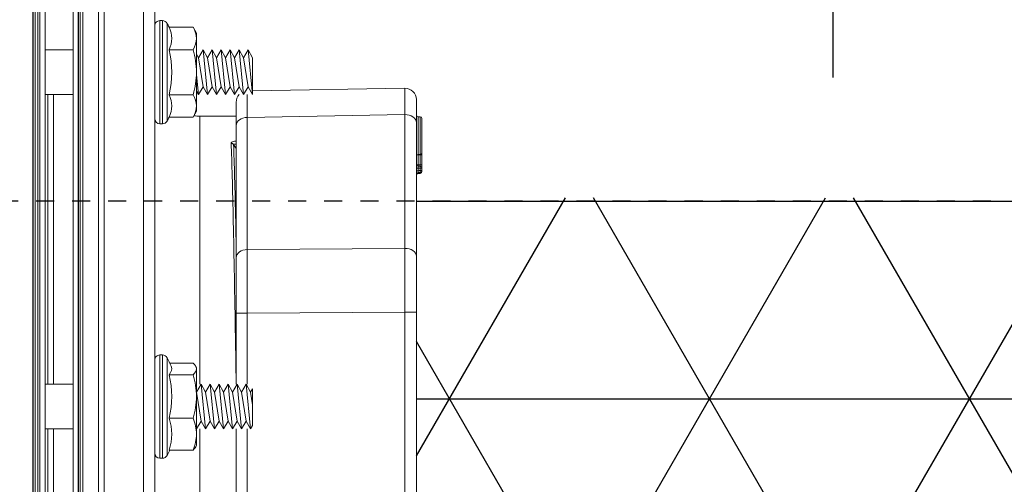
# Model space of a CAD drawing. Extents: x -750 to 90, y 3202 to 3394.
# Tile 6 of 72: x -696.12 to -690.65, y 3310.6 to 3313.18. Entities that reach past the tile are written whole.
import ezdxf

# ---------------------------------------------------------------- set-up
doc = ezdxf.new("R2010")
doc.units = 0
doc.header["$MEASUREMENT"] = 0
doc.linetypes.add('HIDDEN5', pattern=[0.05, 0.025, -0.025])
doc.layers.get('0').update_dxf_attribs({"linetype": 'CONTINUOUS'})
for name, color, linetype in [('BOARDER-TXT', 2, 'CONTINUOUS'), ('FRP-2', 2, 'CONTINUOUS'), ('FRP-2-HATCH', 1, 'CONTINUOUS'), ('FRP-SUMP', 2, 'CONTINUOUS'), ('GALV-2-PIPE', 3, 'CONTINUOUS'), ('PROBE', 2, 'CONTINUOUS'), ('TEXT', 3, 'CONTINUOUS')]:
    doc.layers.add(name, color=color, linetype=linetype)
doc.styles.add('SIMPLEX', font='simplex')
doc.dimstyles.new('DIM12', dxfattribs={"dimscale": 12, "dimtxt": 0.09375, "dimasz": 0.09375, "dimexe": 0.0625, "dimexo": 0.0625, "dimgap": 0.0625, "dimtad": 1, "dimdec": 4, "dimzin": 3, "dimdsep": 46, "dimlunit": 4, "dimtxsty": 'SIMPLEX', "dimcen": 0, "dimclrd": 3, "dimclre": 3, "dimclrt": 3, "dimadec": 0, "dimazin": 0, "dimtfac": 1, "dimtdec": 4, "dimtmove": 0, "dimatfit": 3, "dimfxl": 1, "dimfrac": 2, "dimtolj": 1, "dimtzin": 3, "dimarcsym": 0})

# ---------------------------------------------------------------- blocks, each defined once
blk = doc.blocks.new('A$C18AC51C3')
at = {"linetype": 'Continuous', "lineweight": 18}
for p, q in [((-0.3906, -5.551), (-0.3906, 0.824)), ((-0.1718, -2.3635), (-0.1718, 0.824)), ((-0.1406, 0.7927), (-0.1406, -5.5198)), ((-0.4531, 0.7615), (-0.4531, -2.3635)), ((-0.0547, -2.3635), (-0.0547, 0.7302)), ((-0.0391, -5.4416), (-0.0391, 0.7146)), ((0.1949, -2.3635), (0.1949, 0.7146)), ((0.2106, 0.7302), (0.2106, -5.4573)), ((-0.0279, -5.3931), (-0.0279, 0.6661)), ((0.1838, -2.3635), (0.1838, 0.6661)), ((0, -5.3557), (0, 0.6287)), ((0.1559, 0.6287), (0.1559, -5.3557)), ((0.1089, -0.6311), (0.1089, -2.2397)), ((0.1402, -2.2399), (0.1402, -0.6312)), ((-0.7031, -0.751), (-0.7031, -2.2397)), ((-1.9051, -2.8884), (-1.9051, -1.8386)), ((-1.8415, -1.8386), (-1.8415, -2.8884)), ((-0.9665, -2.2398), (-0.9665, -1.845)), ((-0.9051, -1.845), (-0.9051, -2.2398)), ((-0.5324, -2.122), (-0.6657, -2.122)), ((-0.5216, -2.3635), (-0.5216, -2.0923)), ((-0.496, -2.077), (-0.496, -2.65)), ((-0.4821, -2.077), (-0.496, -2.077)), ((-0.4821, -2.077), (-0.4821, -2.3635)), ((0, -2.1135), (0, -2.1138)), ((0.1559, -2.1138), (0.1559, -2.1135)), ((-0.6806, -2.1394), (-0.6851, -2.147)), ((-0.6851, -2.147), (-0.6851, -2.2104)), ((-0.9961, -2.2588), (-0.9851, -2.2398)), ((-0.9851, -2.2398), (-0.9601, -2.4873)), ((-0.9851, -2.2398), (-0.9601, -2.2831)), ((-0.9601, -2.2831), (-0.9351, -2.2398)), ((-0.9351, -2.2398), (-0.9101, -2.4873)), ((-0.9351, -2.2398), (-0.9101, -2.2831)), ((-0.9101, -2.2831), (-0.8851, -2.2398)), ((-0.8851, -2.2398), (-0.8601, -2.4873)), ((-0.8851, -2.2398), (-0.8601, -2.2831)), ((-0.8601, -2.2831), (-0.8351, -2.2398)), ((-0.8351, -2.2398), (-0.8101, -2.4873)), ((-0.8351, -2.2398), (-0.8101, -2.2831)), ((-0.8101, -2.2831), (-0.7851, -2.2398)), ((-0.7851, -2.2398), (-0.7601, -2.4873)), ((-0.7851, -2.2398), (-0.7601, -2.2831)), ((-0.7601, -2.2831), (-0.7351, -2.2398)), ((-0.7351, -2.2398), (-0.7101, -2.4873)), ((-0.7351, -2.2398), (-0.7101, -2.2831)), ((-0.7101, -2.2831), (-0.6851, -2.2398)), ((-0.6851, -2.2104), (-0.6851, -2.4196)), ((-0.6851, -2.2398), (-0.6851, -2.2399)), ((-0.6851, -2.2398), (-0.6851, -2.2398)), ((0.1559, -2.2398), (0, -2.2398)), ((-0.9961, -2.2588), (-0.9961, -2.463)), ((-0.9961, -2.463), (-0.9961, -2.2588)), ((-0.9601, -2.2831), (-0.9351, -2.444)), ((-0.9101, -2.2831), (-0.8851, -2.444)), ((-0.8601, -2.2831), (-0.8351, -2.444)), ((-0.8101, -2.2831), (-0.7851, -2.444)), ((-0.7601, -2.2831), (-0.7351, -2.444)), ((-0.7101, -2.2831), (-0.6851, -2.444)), ((-0.5324, -2.2988), (-0.6657, -2.2988)), ((-0.9961, -2.3732), (-0.9851, -2.444)), ((-0.5216, -2.6347), (-0.5216, -2.3635)), ((-0.4821, -2.3635), (-0.4821, -2.65)), ((-0.4531, -2.3635), (-0.4531, -5.4885)), ((-0.1718, -5.551), (-0.1718, -2.3635)), ((-0.0547, -5.4573), (-0.0547, -2.3635)), ((0.1838, -5.3931), (0.1838, -2.3635)), ((0.1949, -5.4416), (0.1949, -2.3635)), ((-0.9961, -2.463), (-0.9851, -2.444)), ((-0.9851, -2.444), (-0.9601, -2.4873)), ((-0.9601, -2.4873), (-0.9351, -2.444)), ((-0.9351, -2.444), (-0.9101, -2.4873)), ((-0.9101, -2.4873), (-0.8851, -2.444)), ((-0.8851, -2.444), (-0.8601, -2.4873)), ((-0.8601, -2.4873), (-0.8351, -2.444)), ((-0.8351, -2.444), (-0.8101, -2.4873)), ((-0.8101, -2.4873), (-0.7851, -2.444)), ((-0.7851, -2.444), (-0.7601, -2.4873)), ((-0.7601, -2.4873), (-0.7351, -2.444)), ((-0.7351, -2.444), (-0.7101, -2.4873)), ((-0.7101, -2.4873), (-0.6851, -2.444)), ((-0.6851, -2.4196), (-0.6851, -2.5726)), ((-0.6851, -2.444), (-0.6851, -2.444)), ((-0.9665, -2.8821), (-0.9665, -2.4873)), ((-0.9051, -2.4873), (-0.9051, -2.8821)), ((-0.7031, -2.4874), (-0.7031, -3.976)), ((0, -2.4873), (0.1559, -2.4873)), ((0.1089, -2.4873), (0.1089, -4.0959)), ((0.1402, -4.0959), (0.1402, -2.4871)), ((-0.5324, -2.5403), (-0.6657, -2.5403)), ((-0.6851, -2.58), (-0.6851, -2.5726)), ((-0.6851, -2.58), (-0.6806, -2.5877)), ((-0.5365, -2.605), (-0.6657, -2.605)), ((0, -2.6132), (0, -2.6136)), ((0.1559, -2.6136), (0.1559, -2.6132)), ((-0.496, -2.65), (-0.4821, -2.65)), ((-1.9051, -2.8884), (-1.8415, -2.8884)), ((-1.9051, -3.1977), (-1.9051, -2.8884)), ((-1.8415, -2.8884), (-0.9665, -2.8821)), ((-0.9051, -2.8821), (-0.9665, -2.8821)), ((-0.9051, -2.8821), (-0.9051, -3.1914)), ((-1.9051, -3.94), (-1.9051, -3.1977)), ((-0.9051, -3.1914), (-0.9051, -3.9247)), ((-0.9665, -3.2356), (-1.8415, -3.2419)), ((-1.8415, -3.2419), (-1.8415, -3.9842)), ((-0.9665, -3.9689), (-0.9665, -3.2356)), ((-1.9267, -3.658), (-1.9268, -3.6635)), ((-1.9147, -3.6575), (-1.9146, -3.6631)), ((-1.9363, -3.6679), (-1.9347, -3.6679)), ((-1.9363, -3.6735), (-1.9363, -3.6679)), ((-1.9363, -3.6735), (-1.9267, -3.6735)), ((-1.9267, -3.6876), (-1.9363, -3.6876)), ((-1.9147, -3.6731), (-1.9051, -3.6731)), ((-1.9051, -3.688), (-1.9147, -3.688)), ((-1.9267, -3.761), (-1.9268, -3.7638)), ((-1.9145, -3.7633), (-1.9147, -3.7603)), ((-1.9083, -3.7607), (-1.9147, -3.7603)), ((-0.9051, -3.9247), (-0.9051, -4.0529)), ((-0.496, -3.9332), (-0.496, -4.5062)), ((-0.4821, -3.9332), (-0.496, -3.9332)), ((-0.4821, -4.2197), (-0.4821, -3.9332)), ((-1.9051, -4.0681), (-1.9051, -3.94)), ((-1.8415, -3.9842), (-0.9665, -3.9689)), ((-0.9051, -3.976), (-0.7031, -3.976)), ((-0.6657, -3.9697), (-0.6851, -4.0032)), ((-0.5324, -3.9697), (-0.6657, -3.9697)), ((-0.5216, -3.9484), (-0.5216, -4.2197)), ((-0.6851, -4.0032), (-0.6851, -4.0322)), ((-0.6851, -4.0322), (-0.6851, -4.2197)), ((-0.9961, -4.0959), (-0.9711, -4.1392)), ((-0.9961, -4.3001), (-0.9961, -4.0959)), ((-0.9961, -4.0959), (-0.9711, -4.3434)), ((-0.9961, -4.0959), (-0.9961, -4.3001)), ((-0.9711, -4.1392), (-0.9461, -4.0959)), ((-0.9461, -4.0959), (-0.9211, -4.1392)), ((-0.9461, -4.0959), (-0.9211, -4.3434)), ((-0.9211, -4.1392), (-0.8961, -4.0959)), ((-0.8961, -4.0959), (-0.8711, -4.1392)), ((-0.8961, -4.0959), (-0.8711, -4.3434)), ((-0.8711, -4.1392), (-0.8461, -4.0959)), ((-0.8461, -4.0959), (-0.8211, -4.1392)), ((-0.8461, -4.0959), (-0.8211, -4.3434)), ((-0.8211, -4.1392), (-0.7961, -4.0959)), ((-0.7961, -4.0959), (-0.7711, -4.1392)), ((-0.7961, -4.0959), (-0.7711, -4.3434)), ((-0.7711, -4.1392), (-0.7461, -4.0959)), ((-0.7461, -4.0959), (-0.7211, -4.1392)), ((-0.7461, -4.0959), (-0.7211, -4.3434)), ((-0.7211, -4.1392), (-0.6961, -4.0959)), ((-0.6961, -4.0959), (-0.6851, -4.115)), ((-0.6961, -4.0959), (-0.6851, -4.2049)), ((-0.5324, -4.0947), (-0.6657, -4.0947)), ((0.1559, -4.0959), (0, -4.0959)), ((-0.9961, -4.1159), (-1.8415, -4.1306)), ((-0.9711, -4.1392), (-0.9461, -4.3001)), ((-0.9211, -4.1392), (-0.8961, -4.3001)), ((-0.8711, -4.1392), (-0.8461, -4.3001)), ((-0.8211, -4.1392), (-0.7961, -4.3001)), ((-0.7711, -4.1392), (-0.7461, -4.3001)), ((-0.7211, -4.1392), (-0.6961, -4.3001)), ((-0.6851, -4.2197), (-0.6851, -4.4072)), ((-0.5216, -4.2197), (-0.5216, -4.4909)), ((-0.4821, -4.5062), (-0.4821, -4.2197)), ((-0.9961, -4.3001), (-0.9711, -4.3434)), ((-0.9711, -4.3434), (-0.9461, -4.3001)), ((-0.9461, -4.3001), (-0.9211, -4.3434)), ((-0.9211, -4.3434), (-0.8961, -4.3001)), ((-0.8961, -4.3001), (-0.8711, -4.3434)), ((-0.8711, -4.3434), (-0.8461, -4.3001)), ((-0.8461, -4.3001), (-0.8211, -4.3434)), ((-0.8211, -4.3434), (-0.7961, -4.3001)), ((-0.7961, -4.3001), (-0.7711, -4.3434)), ((-0.7711, -4.3434), (-0.7461, -4.3001)), ((-0.7461, -4.3001), (-0.7211, -4.3434)), ((-0.7211, -4.3434), (-0.6961, -4.3001)), ((-0.6961, -4.3001), (-0.6851, -4.3192)), ((-0.5324, -4.3447), (-0.6657, -4.3447)), ((0, -4.3434), (0.1559, -4.3434)), ((-0.6851, -4.4362), (-0.6851, -4.4072)), ((-0.6851, -4.4362), (-0.6657, -4.4697)), ((-0.5324, -4.4697), (-0.6657, -4.4697)), ((-0.496, -4.5062), (-0.4821, -4.5062))]:
    blk.add_line(p, q, dxfattribs=at)
for centre, radius, start, end in [((-0.0168, -2.3635), 0.573, 151.7483, 155.0757), ((-0.496, -2.106), 0.029, 90, 151.7483), ((-0.4821, -2.106), 0.029, 0, 90), ((-0.0168, -2.3635), 0.573, 203.027, 208.2517), ((-0.4821, -2.621), 0.029, 270, 0), ((-0.496, -2.621), 0.029, 208.2517, 270), ((-1.9263, -3.6679), 0.01, 91.9858, 180), ((-1.9151, -3.6475), 0.01, 271.9858, 0), ((-1.9151, -3.6531), 0.01, 271.9858, 0), ((-1.9151, -3.708), 0.01, 0, 87.9858), ((-0.496, -3.9622), 0.029, 90, 151.7483), ((-0.4821, -3.9622), 0.029, 0, 90), ((-0.0168, -4.2197), 0.573, 151.7483, 154.1328), ((-1.8426, -4.0681), 0.0625, 180, 271), ((-0.9676, -4.0529), 0.0625, 316.436, 0), ((-0.0168, -4.2197), 0.5305, 166.3725, 193.6275), ((-0.0168, -4.2197), 0.573, 205.8672, 208.2517), ((-0.4821, -4.4772), 0.029, 270, 0), ((-0.496, -4.4772), 0.029, 208.2517, 270)]:
    blk.add_arc(centre, radius, start, end, dxfattribs=at)
at = {"linetype": 'Continuous', "lineweight": 18, "extrusion": (0, 0, -1)}
for centre, radius, start, end in [((1.9263, -3.6735), 0.01, 360, 88.0142), ((1.9263, -3.6876), 0.01, 272.0142, 0), ((0.7031, -4.226), 0.25, 90, 97.4601)]:
    blk.add_arc(centre, radius, start, end, dxfattribs=at)
at = {"linetype": 'Continuous', "lineweight": 18}
for centre, major_axis, ratio, start_param, end_param in [((-0.0168, -2.2104), (-0.5305, 0), 0.707107, 6.04534, 6.52103), ((-0.0168, -2.4196), (0.5305, 0), 0.965926, 2.903748, 3.379438), ((-0.0168, -2.5726), (0.5305, 0), 0.258819, 2.903748, 3.251159), ((-1.8426, -2.8883), (-0.0005, 0.5), 0.002181, 3.927005, 4.712277), ((-0.9676, -2.882), (-0.0005, 0.5), 0.002181, 3.927005, 4.712277), ((-1.8426, -3.1977), (-0.0625, 0), 0.707107, 0, 1.58825), ((-0.9676, -3.1914), (-0.0625, 0), 0.707107, 1.58825, 3.141593), ((-1.9263, -3.7046), (0.01, 0), 0.149508, 3.141593, 4.677431), ((-1.9263, -3.6735), (-0.00035, 0.00999), 0.034893, 0, 1.569587), ((-1.9263, -3.6876), (0.00035, 0.00999), 0.034892, 1.572023, 3.141593), ((-1.9151, -3.708), (-0.00035, -0.00999), 0.03002, 1.721924, 3.141593), ((-1.9151, -3.708), (-0.01, 0), 0.149508, 3.141593, 4.677431), ((-1.9263, -3.7595), (0.01, 0), 0.149508, 3.141593, 4.677431), ((-1.9263, -3.7737), (-0.01, 0), 0.999995, 4.74607, 6.283174), ((-1.9151, -3.7533), (0.01, 0), 0.999999, 4.746076, 6.278231), ((-0.8772, -3.8111), (0.0156, 0.0006), 0.906378, 3.629981, 4.677234), ((-0.9676, -3.9247), (-0.0625, 0), 0.707107, 1.58825, 3.141593), ((-1.9263, -3.9623), (0.01, 0), 0.999985, 3.145494, 4.677103), ((-1.9151, -3.9827), (0.01, 0), 1, 6.283164, 7.818764), ((-1.8426, -3.94), (-0.0625, 0), 0.707107, 0, 1.58825), ((-1.8426, -3.6306), (-0.0011, 0.5001), 0.000903, 3.141606, 3.926878), ((-0.9676, -3.6153), (-0.0011, 0.5001), 0.000903, 3.421191, 3.926878), ((-0.0168, -4.0322), (-0.5305, 0), 0.5, 6.04534, 6.52103), ((-0.0168, -4.4072), (0.5305, 0), 0.5, 2.903748, 3.379438)]:
    blk.add_ellipse(centre, major_axis=major_axis, ratio=ratio, start_param=start_param, end_param=end_param, dxfattribs=at)
for points, degree in [([(-0.6657, -2.122), (-0.6775, -2.1508), (-0.6851, -2.1805), (-0.6851, -2.2104)], 3), ([(-0.6806, -2.1394), (-0.6772, -2.1335), (-0.6721, -2.1278), (-0.6657, -2.122)], 3), ([(-0.6851, -2.2104), (-0.6851, -2.2404), (-0.6774, -2.2702), (-0.6657, -2.2988)], 3), ([(-0.6657, -2.2988), (-0.6775, -2.3383), (-0.6851, -2.3784), (-0.6851, -2.4196)], 3), ([(-0.6851, -2.4196), (-0.6851, -2.4605), (-0.6775, -2.5009), (-0.6657, -2.5403)], 3), ([(-0.6657, -2.5403), (-0.6775, -2.5509), (-0.6851, -2.5616), (-0.6851, -2.5726)], 3), ([(-0.6851, -2.5726), (-0.6851, -2.5836), (-0.6775, -2.5944), (-0.6657, -2.605)], 3), ([(-1.9267, -3.658), (-1.9227, -3.6578), (-1.9187, -3.6577), (-1.9147, -3.6575)], 3), ([(-1.9363, -3.6876), (-1.9363, -3.6829), (-1.9363, -3.6782), (-1.9363, -3.6735)], 3), ([(-1.9267, -3.6635), (-1.9227, -3.6633), (-1.9187, -3.6632), (-1.9147, -3.6631)], 3), ([(-1.9147, -3.6731), (-1.9187, -3.6732), (-1.9227, -3.6733), (-1.9267, -3.6735)], 3), ([(-1.9267, -3.6735), (-1.9267, -3.6782), (-1.9267, -3.6829), (-1.9267, -3.6876)], 3), ([(-1.9267, -3.6876), (-1.9227, -3.6878), (-1.9187, -3.6879), (-1.9147, -3.688)], 3), ([(-1.9147, -3.698), (-1.9187, -3.6979), (-1.9227, -3.6978), (-1.9267, -3.6976)], 3), ([(-1.9267, -3.7061), (-1.9267, -3.7244), (-1.9267, -3.7427), (-1.9267, -3.761)], 3), ([(-1.9147, -3.7065), (-1.9187, -3.7064), (-1.9227, -3.7063), (-1.9267, -3.7061)], 3), ([(-1.9147, -3.688), (-1.9147, -3.683), (-1.9147, -3.6781), (-1.9147, -3.6731)], 3), ([(-1.9147, -3.7603), (-1.9147, -3.7423), (-1.9147, -3.7244), (-1.9147, -3.7065)], 3), ([(-1.9146, -3.7633), (-1.9267, -3.7637)], 1), ([(-0.9051, -3.7957), (-0.9003, -3.8032), (-0.8955, -3.8108), (-0.8908, -3.8183)], 3), ([(-1.9267, -3.9723), (-1.9146, -3.9727)], 1), ([(-0.6657, -3.9697), (-0.6775, -3.9901), (-0.6851, -4.0109), (-0.6851, -4.0322)], 3), ([(-0.6851, -4.0322), (-0.6851, -4.0534), (-0.6775, -4.0743), (-0.6657, -4.0947)], 3), ([(-0.6657, -4.0947), (-0.6775, -4.1354), (-0.6851, -4.1774), (-0.6851, -4.2197)], 3), ([(-0.6851, -4.2197), (-0.6851, -4.262), (-0.6774, -4.3042), (-0.6657, -4.3447)], 3), ([(-0.6657, -4.3447), (-0.6775, -4.3651), (-0.6851, -4.3859), (-0.6851, -4.4072)], 3), ([(-0.6851, -4.4072), (-0.6851, -4.4284), (-0.6775, -4.4493), (-0.6657, -4.4697)], 3)]:
    blk.add_open_spline(points, degree=degree, dxfattribs=at)
for points, knots in [([(-0.9051, -2.501), (-0.9037, -2.585), (-0.9022, -2.6688), (-0.897, -2.9822), (-0.8929, -3.2027), (-0.8871, -3.4802), (-0.8851, -3.5654), (-0.8811, -3.7117), (-0.8792, -3.7741), (-0.8772, -3.8253)], [0, 0, 0, 0, 0.148937, 0.148937, 0.574468, 0.574468, 0.787234, 0.787234, 1, 1, 1, 1]), ([(-0.8908, -3.8183), (-0.8927, -3.7679), (-0.8946, -3.7065), (-0.8986, -3.5629), (-0.9006, -3.4795), (-0.9033, -3.3481), (-0.9042, -3.3057), (-0.9051, -3.2618)], [0, 0, 0, 0, 0.408423, 0.408423, 0.816846, 0.816846, 1, 1, 1, 1]), ([(-1.9363, -3.6876), (-1.9363, -3.6876), (-1.9363, -3.6876), (-1.9363, -3.6878), (-1.9363, -3.6884), (-1.9363, -3.6902), (-1.9363, -3.6914), (-1.9363, -3.6944), (-1.9363, -3.6963), (-1.9363, -3.7002), (-1.9363, -3.7024), (-1.9363, -3.7046)], [0, 0, 0, 0, 0.049805, 0.049805, 0.287272, 0.287272, 0.524768, 0.524768, 0.762389, 0.762389, 1, 1, 1, 1]), ([(-1.9363, -3.7595), (-1.9363, -3.7529), (-1.9363, -3.7463), (-1.9363, -3.728), (-1.9363, -3.7163), (-1.9363, -3.7046)], [0, 0, 0, 0, 0.360265, 0.360265, 1, 1, 1, 1]), ([(-1.9267, -3.6976), (-1.9267, -3.6976), (-1.9267, -3.6976), (-1.9267, -3.6977), (-1.9267, -3.698), (-1.9268, -3.6989), (-1.9268, -3.6995), (-1.9268, -3.701), (-1.9268, -3.7019), (-1.9267, -3.7039), (-1.9267, -3.705), (-1.9267, -3.7061)], [0, 0, 0, 0, 0.049841, 0.049841, 0.287351, 0.287351, 0.524752, 0.524752, 0.762297, 0.762297, 1, 1, 1, 1]), ([(-1.9147, -3.6631), (-1.9147, -3.6631), (-1.9146, -3.6633), (-1.9146, -3.664), (-1.9146, -3.6645), (-1.9146, -3.6659), (-1.9146, -3.6668), (-1.9146, -3.6687), (-1.9146, -3.6698), (-1.9147, -3.6716), (-1.9147, -3.6723), (-1.9147, -3.6731)], [0, 0, 0, 0, 0.215129, 0.215129, 0.430072, 0.430072, 0.644811, 0.644811, 0.859592, 0.859592, 1, 1, 1, 1]), ([(-1.9147, -3.688), (-1.9147, -3.6892), (-1.9146, -3.6903), (-1.9146, -3.6924), (-1.9146, -3.6934), (-1.9146, -3.6952), (-1.9146, -3.6959), (-1.9146, -3.6971), (-1.9146, -3.6976), (-1.9147, -3.698), (-1.9147, -3.698), (-1.9147, -3.698)], [0, 0, 0, 0, 0.215131, 0.215131, 0.430074, 0.430074, 0.64481, 0.64481, 0.859588, 0.859588, 1, 1, 1, 1]), ([(-1.9363, -3.7736), (-1.9363, -3.7725), (-1.9363, -3.7712), (-1.9363, -3.7679), (-1.9363, -3.7656), (-1.9363, -3.7621), (-1.9363, -3.7608), (-1.9363, -3.7595)], [0, 0, 0, 0, 0.280633, 0.280633, 0.737279, 0.737279, 1, 1, 1, 1]), ([(-1.9267, -3.761), (-1.9254, -3.7609), (-1.9241, -3.7608), (-1.9201, -3.7606), (-1.9174, -3.7604), (-1.9147, -3.7603)], [0, 0, 0, 0, 0.32112, 0.32112, 1, 1, 1, 1]), ([(-1.9266, -3.7637), (-1.9266, -3.7637), (-1.9266, -3.7637), (-1.9266, -3.7642), (-1.9267, -3.766), (-1.9267, -3.772), (-1.9267, -3.776), (-1.9267, -3.7873), (-1.9267, -3.7952), (-1.9267, -3.8134), (-1.9267, -3.8243), (-1.9267, -3.8536), (-1.9267, -3.8727), (-1.9267, -3.9046), (-1.9267, -3.9181), (-1.9267, -3.939), (-1.9267, -3.9473), (-1.9267, -3.9591), (-1.9267, -3.9635), (-1.9267, -3.9694), (-1.9267, -3.9712), (-1.9267, -3.9721), (-1.9267, -3.9722), (-1.9267, -3.9723)], [0, 0, 0, 0, 0.011435, 0.011435, 0.086098, 0.086098, 0.157887, 0.157887, 0.258489, 0.258489, 0.376567, 0.376567, 0.573485, 0.573485, 0.719954, 0.719954, 0.824959, 0.824959, 0.900855, 0.900855, 0.976116, 0.976116, 1, 1, 1, 1]), ([(-1.9147, -3.9726), (-1.9147, -3.9725), (-1.9147, -3.9698), (-1.9147, -3.9479), (-1.9147, -3.9161), (-1.9147, -3.8539), (-1.9147, -3.8212), (-1.9147, -3.7822), (-1.9147, -3.771), (-1.9147, -3.7643), (-1.9147, -3.7634), (-1.9147, -3.7634)], [0, 0, 0, 0, 0.119936, 0.119936, 0.447512, 0.447512, 0.775088, 0.775088, 0.938876, 0.938876, 1, 1, 1, 1]), ([(-1.9363, -3.9623), (-1.9363, -3.9623), (-1.9363, -3.9622), (-1.9363, -3.9613), (-1.9363, -3.9599), (-1.9363, -3.9548), (-1.9363, -3.9512), (-1.9363, -3.9408), (-1.9363, -3.9333), (-1.9363, -3.9143), (-1.9363, -3.9018), (-1.9363, -3.8721), (-1.9363, -3.8542), (-1.9363, -3.8271), (-1.9363, -3.8172), (-1.9363, -3.8008), (-1.9363, -3.7938), (-1.9363, -3.784), (-1.9363, -3.7805), (-1.9363, -3.7756), (-1.9363, -3.7741), (-1.9363, -3.7737), (-1.9363, -3.7737), (-1.9363, -3.7737)], [0, 0, 0, 0, 0.028827, 0.028827, 0.100222, 0.100222, 0.171982, 0.171982, 0.277238, 0.277238, 0.428331, 0.428331, 0.635073, 0.635073, 0.754937, 0.754937, 0.854957, 0.854957, 0.922742, 0.922742, 0.991215, 0.991215, 1, 1, 1, 1]), ([(-0.905, -3.8198), (-0.9028, -3.8203), (-0.9007, -3.8206), (-0.8966, -3.8209), (-0.8947, -3.8209), (-0.8925, -3.8204), (-0.8919, -3.8201), (-0.8912, -3.8196), (-0.8911, -3.8194), (-0.8908, -3.8189), (-0.8908, -3.8186), (-0.8908, -3.8183)], [0, 0, 0, 0, 0.320356, 0.320356, 0.652889, 0.652889, 0.821198, 0.821198, 0.904308, 0.904308, 1, 1, 1, 1]), ([(-0.8772, -3.8253), (-0.8772, -3.8259), (-0.8773, -3.8265), (-0.8781, -3.8286), (-0.8794, -3.8301), (-0.8834, -3.833), (-0.8865, -3.8343), (-0.8937, -3.8365), (-0.898, -3.8373), (-0.9033, -3.8379), (-0.9042, -3.838), (-0.905, -3.8381)], [0, 0, 0, 0, 0.096821, 0.096821, 0.342602, 0.342602, 0.631271, 0.631271, 0.942302, 0.942302, 1, 1, 1, 1])]:
    blk.add_open_spline(points, degree=3, knots=knots, dxfattribs=at)
blk = doc.blocks.new('A$C0CB26CEE')
at = {"layer": 'FRP-2-HATCH', "linetype": 'Continuous'}
h = blk.add_hatch(dxfattribs=at)
h.set_pattern_fill('NET3', color=256, scale=10, style=0)
h.set_pattern_definition([(6e-15, (43.8312, -2881.4234), (0, 1.25), []), (60, (43.8312, -2881.4234), (-1.08253175, 0.625), []), (120, (43.8312, -2881.4234), (-1.08253175, -0.625), [])])
h.paths.add_polyline_path([(2.0478, 5.8266), (2.0478, 3.8266), (18.7101, 3.8143), (18.7101, 5.8143)])
at = {"layer": 'GALV-2-PIPE'}
blk.add_line((2.0478, 5.8067), (18.7101, 5.8067), dxfattribs=at)
at = {"layer": 'GALV-2-PIPE', "rotation": 180}
blk.add_blockref('A$C18AC51C3', (0.1427, 2.303), dxfattribs=at)

msp = doc.modelspace()

# ---------------------------------------------------------------- linework, layer by layer
at = {"layer": 'FRP-2', "color": 8, "linetype": 'HIDDEN5'}
msp.add_line((-690.72714, 3312.17407), (-710.56027, 3312.17407), dxfattribs=at)
at = {"layer": 'FRP-SUMP'}
msp.add_lwpolyline([(-696.04343, 3305.38731), (-696.04343, 3324.38499), (-696.04343, 3324.38499, 0.4142136), (-695.79343, 3324.63499), (-695.79343, 3326.1714), (-695.92688, 3326.1714, -0.4142136), (-696.17688, 3326.4214), (-696.17688, 3326.81975), (-696.91342, 3328.13499), (-696.67688, 3328.13499), (-695.92688, 3326.88499), (-695.92688, 3326.38499), (-695.79343, 3326.38499), (-695.54343, 3326.38499), (-695.54343, 3326.38499), (-695.54343, 3326.38499), (-695.54343, 3326.38499), (-695.54343, 3326.38499), (-695.54343, 3324.63499, -0.2679492), (-695.79343, 3324.20197), (-695.79343, 3305.57032, -0.2679492)], format="xyb", dxfattribs=at)
at = {"layer": 'PROBE'}
msp.add_lwpolyline([(-691.60419, 3317.87982), (-691.60419, 3312.86118)], dxfattribs=at)

# ---------------------------------------------------------------- block references
at = {"layer": 'BOARDER-TXT'}
msp.add_blockref('A$C0CB26CEE', (-695.96404, 3306.36742), dxfattribs=at)

# ---------------------------------------------------------------- leaders
at = {"layer": 'TEXT'}
msp.add_leader([(-686.28978, 3312.31689), (-704.8199, 3329.62821), (-715.95736, 3329.62821)], dimstyle='DIM12', dxfattribs=at)

doc.saveas('drawing.dxf')
